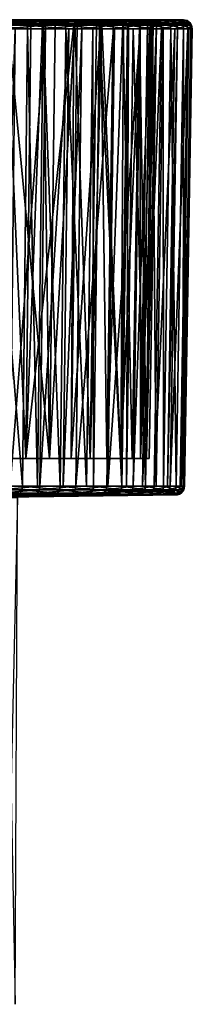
# Model space of a CAD drawing. Extents: x -0.15 to 0.15, y -0.114 to -0.001.
# Tile 256 of 256: x 0.095 to 0.105, y -0.056 to -0.001. Entities that reach past the tile are written whole.
import ezdxf

# ---------------------------------------------------------------- set-up
doc = ezdxf.new("R2010")
doc.units = 0
doc.layers.add('mesh', color=7, linetype='CONTINUOUS')

msp = doc.modelspace()

# ---------------------------------------------------------------- meshes
at = {"layer": 'mesh'}
mesh = msp.add_polyface(dxfattribs=at)
corners = [(0.089172, -0.027047, 0.059996), (0.089379, -0.001182, 0.060374), (0.091538, -0.001182, 0.05905), (0.081423, -0.027047, 0.005225), (0.078985, -0.001182, 0.004329), (0.078935, -0.027047, 0.004757), (0.081517, -0.001182, 0.004804), (0.081976, -0.027047, 0.005329), (0.08207, -0.001182, 0.004908), (0.08494, -0.027047, 0.006215), (0.085549, -0.027047, 0.00647), (0.085078, -0.001182, 0.005807), (0.087795, -0.027047, 0.007407), (0.085703, -0.001182, 0.006068), (0.089449, -0.027047, 0.00831), (0.087976, -0.001182, 0.007015), (0.090511, -0.027047, 0.00889), (0.089659, -0.001182, 0.007935), (0.093056, -0.027047, 0.01065), (0.090731, -0.001182, 0.00852), (0.095404, -0.027047, 0.012665), (0.093314, -0.001182, 0.010304), (0.096252, -0.027047, 0.013564), (0.095696, -0.001182, 0.012348), (0.094705, -0.027047, 0.056048), (0.096706, -0.001182, 0.05475), (0.096389, -0.027047, 0.054458), (0.094139, -0.027047, 0.056582), (0.094993, -0.001182, 0.056368), (0.091679, -0.027047, 0.058459), (0.094424, -0.001182, 0.056906), (0.0913, -0.027047, 0.058691), (0.091929, -0.001182, 0.058811), (0.089037, -0.027047, 0.060069), (0.08753, -0.027047, 0.060783), (0.089248, -0.001182, 0.060445), (0.086241, -0.027047, 0.061394), (0.087712, -0.001182, 0.061173), (0.083513, -0.027047, 0.062352), (0.086412, -0.001182, 0.061789), (0.083322, -0.027047, 0.062419), (0.083637, -0.001182, 0.062765), (0.080311, -0.027047, 0.063133), (0.08345, -0.001182, 0.06283), (0.079299, -0.027047, 0.063264), (0.080396, -0.001182, 0.063556), (0.077111, -0.025477, 0.006562), (0.07867, -0.000919, 0.006289), (0.081283, -0.025477, 0.007206), (0.081601, -0.000919, 0.006837), (0.085307, -0.025477, 0.00848), (0.081378, -0.000969, 0.0068), (0.087205, -0.000919, 0.008847), (0.089091, -0.025477, 0.010353), (0.089815, -0.000919, 0.010287), (0.092543, -0.025477, 0.012782), (0.094504, -0.000919, 0.013956), (0.095585, -0.025477, 0.015709), (0.092254, -0.000969, 0.012001), (0.092797, -0.000969, 0.012473), (0.094572, -0.000919, 0.054087), (0.09412, -0.025477, 0.053921), (0.096929, -0.025477, 0.05077), (0.092332, -0.000919, 0.056053), (0.090864, -0.025477, 0.056607), (0.089892, -0.000969, 0.057767), (0.087235, -0.025477, 0.058765), (0.087288, -0.000969, 0.059215), (0.083319, -0.025477, 0.060343), (0.081692, -0.000919, 0.061249), (0.079209, -0.025477, 0.061305), (0.084543, -0.000969, 0.060379), (0.083438, -0.000969, 0.060714), (0.07927, -0.000969, 0.061705)]
mesh.append_faces([[corners[k] for k in face] for face in [(0, 1, 2, 2), (3, 4, 5, 5), (3, 6, 4, 4), (7, 6, 3, 3), (7, 8, 6, 6), (9, 8, 7, 7), (10, 11, 9, 9), (12, 13, 10, 10), (14, 15, 12, 12), (16, 17, 14, 14), (18, 19, 16, 16), (20, 21, 18, 18), (22, 23, 20, 20), (24, 25, 26, 26), (27, 28, 24, 24), (29, 30, 27, 27), (31, 32, 29, 29), (33, 1, 0, 0), (34, 35, 33, 33), (36, 37, 34, 34), (38, 39, 36, 36), (40, 41, 38, 38), (42, 43, 40, 40), (44, 45, 42, 42), (46, 47, 48, 48), (48, 49, 50, 50), (47, 51, 48, 48), (52, 53, 50, 50), (54, 55, 53, 53), (55, 56, 57, 57), (58, 59, 55, 55), (60, 61, 62, 62), (63, 64, 61, 61), (65, 66, 64, 64), (67, 68, 66, 66), (68, 69, 70, 70), (71, 72, 68, 68), (69, 73, 70, 70)]])
mesh = msp.add_polyface(dxfattribs=at)
corners = [(0.095625, -0.00087, 0.012422), (0.095492, -0.000717, 0.012563), (0.093133, -0.000717, 0.010538), (0.097773, -0.00087, 0.014697), (0.097626, -0.000717, 0.014822), (0.094357, -0.00087, 0.056827), (0.094232, -0.000717, 0.05668), (0.096492, -0.000717, 0.054546), (0.091871, -0.00087, 0.058726), (0.091761, -0.000717, 0.058566), (0.093008, -0.000674, 0.0107), (0.095351, -0.000674, 0.01271), (0.097471, -0.000674, 0.014954), (0.096344, -0.000674, 0.054405), (0.0941, -0.000674, 0.056525), (0.091646, -0.000674, 0.058398), (0.094765, -0.000674, 0.054284), (0.094, -0.000674, 0.05503), (0.095467, -0.000674, 0.053601), (0.096816, -0.000674, 0.052079), (0.092512, -0.000674, 0.056283), (0.092437, -0.000674, 0.011767), (0.09405, -0.000674, 0.013124), (0.094697, -0.000674, 0.013757), (0.095495, -0.000674, 0.014537), (0.096753, -0.000674, 0.015958), (0.092327, -0.000736, 0.011908), (0.094583, -0.000736, 0.013875), (0.096616, -0.000736, 0.016071), (0.096677, -0.000736, 0.051964), (0.09465, -0.000736, 0.054167), (0.092401, -0.000736, 0.056142), (0.092271, -0.000849, 0.011979), (0.09659, -0.000919, 0.051893), (0.094572, -0.000919, 0.054087)]
mesh.append_faces([[corners[k] for k in face] for face in [(0, 1, 2, 2), (3, 4, 1, 1), (5, 6, 7, 7), (8, 9, 6, 6), (1, 10, 2, 2), (1, 11, 10, 10), (4, 11, 1, 1), (4, 12, 11, 11), (6, 13, 7, 7), (6, 14, 13, 13), (9, 14, 6, 6), (9, 15, 14, 14), (16, 14, 17, 17), (16, 13, 14, 14), (18, 13, 16, 16), (18, 19, 13, 13), (14, 20, 17, 17), (15, 20, 14, 14), (11, 21, 10, 10), (11, 22, 21, 21), (11, 23, 22, 22), (11, 24, 23, 23), (12, 24, 11, 11), (12, 25, 24, 24), (22, 23, 21, 21), (24, 25, 23, 23), (18, 16, 19, 19), (17, 20, 16, 16), (23, 26, 21, 21), (23, 27, 26, 26), (25, 27, 23, 23), (25, 28, 27, 27), (16, 29, 19, 19), (16, 30, 29, 29), (20, 30, 16, 16), (20, 31, 30, 30), (27, 32, 26, 26), (30, 33, 29, 29), (31, 34, 30, 30)]])
mesh = msp.add_polyface(dxfattribs=at)
corners = [(0.095404, -0.027047, 0.012665), (0.095696, -0.001182, 0.012348), (0.093314, -0.001182, 0.010304), (0.096252, -0.027047, 0.013564), (0.096562, -0.001182, 0.013265), (0.094705, -0.027047, 0.056048), (0.094993, -0.001182, 0.056368), (0.096706, -0.001182, 0.05475), (0.094139, -0.027047, 0.056582), (0.094424, -0.001182, 0.056906), (0.091679, -0.027047, 0.058459), (0.091929, -0.001182, 0.058811), (0.093289, -0.000978, 0.010335), (0.095668, -0.000978, 0.012377), (0.097851, -0.001182, 0.01463), (0.096677, -0.000978, 0.054723), (0.094398, -0.000978, 0.056875), (0.091906, -0.000978, 0.058778), (0.093251, -0.00087, 0.010385), (0.095625, -0.00087, 0.012422), (0.097821, -0.000978, 0.014656), (0.096632, -0.00087, 0.054679), (0.094357, -0.00087, 0.056827), (0.091871, -0.00087, 0.058726), (0.093133, -0.000717, 0.010538), (0.097773, -0.00087, 0.014697), (0.095492, -0.000717, 0.012563), (0.096492, -0.000717, 0.054546), (0.094232, -0.000717, 0.05668), (0.09441, -0.000969, 0.054222), (0.094572, -0.000919, 0.054087), (0.092332, -0.000919, 0.056053), (0.09653, -0.000919, 0.016143), (0.095879, -0.000969, 0.015448), (0.094504, -0.000919, 0.013956), (0.092797, -0.000969, 0.012473), (0.092254, -0.000969, 0.012001), (0.094583, -0.000736, 0.013875), (0.092271, -0.000849, 0.011979), (0.096616, -0.000736, 0.016071), (0.09465, -0.000736, 0.054167), (0.09659, -0.000919, 0.051893), (0.092401, -0.000736, 0.056142), (0.095585, -0.025477, 0.015709), (0.092543, -0.025477, 0.012782), (0.096929, -0.025477, 0.05077), (0.09412, -0.025477, 0.053921)]
mesh.append_faces([[corners[k] for k in face] for face in [(0, 1, 2, 2), (3, 4, 1, 1), (5, 6, 7, 7), (8, 9, 6, 6), (10, 11, 9, 9), (7, 6, 9, 9), (1, 12, 2, 2), (1, 13, 12, 12), (14, 13, 1, 1), (9, 15, 7, 7), (9, 16, 15, 15), (11, 16, 9, 9), (11, 17, 16, 16), (13, 18, 12, 12), (13, 19, 18, 18), (20, 19, 13, 13), (16, 21, 15, 15), (16, 22, 21, 21), (17, 22, 16, 16), (17, 23, 22, 22), (19, 24, 18, 18), (25, 26, 19, 19), (22, 27, 21, 21), (23, 28, 22, 22), (29, 30, 31, 31), (32, 33, 34, 34), (34, 35, 36, 36), (37, 34, 38, 38), (39, 34, 37, 37), (39, 32, 34, 34), (40, 30, 41, 41), (42, 31, 30, 30), (43, 33, 32, 32), (43, 34, 33, 33), (44, 35, 34, 34), (30, 45, 41, 41), (29, 46, 30, 30), (31, 46, 29, 29)]])
mesh = msp.add_polyface(dxfattribs=at)
corners = [(0.097528, -0.027047, 0.014915), (0.096562, -0.001182, 0.013265), (0.096252, -0.027047, 0.013564), (0.09902, -0.027047, 0.01687), (0.097851, -0.001182, 0.01463), (0.099405, -0.027047, 0.017375), (0.09937, -0.001182, 0.01662), (0.101015, -0.027047, 0.020017), (0.099757, -0.001182, 0.017126), (0.101266, -0.027047, 0.020549), (0.101391, -0.001182, 0.019806), (0.102339, -0.027047, 0.022813), (0.101649, -0.001182, 0.020352), (0.10294, -0.027047, 0.024523), (0.102735, -0.001182, 0.022643), (0.103365, -0.027047, 0.025733), (0.103347, -0.001182, 0.024384), (0.104065, -0.027047, 0.028686), (0.103776, -0.001182, 0.025604), (0.104475, -0.027047, 0.031812), (0.10449, -0.001182, 0.028607), (0.104502, -0.027047, 0.032975), (0.104904, -0.001182, 0.031772), (0.104548, -0.027047, 0.034905), (0.104933, -0.001182, 0.03296), (0.104354, -0.027047, 0.037285), (0.104979, -0.001182, 0.03491), (0.104297, -0.027047, 0.037989), (0.104783, -0.001182, 0.037332), (0.103725, -0.027047, 0.04103), (0.104725, -0.001182, 0.038039), (0.103577, -0.027047, 0.041524), (0.104146, -0.001182, 0.041124), (0.102839, -0.027047, 0.043994), (0.103994, -0.001182, 0.041633), (0.102169, -0.027047, 0.0456), (0.103247, -0.001182, 0.044132), (0.101647, -0.027047, 0.04685), (0.102565, -0.001182, 0.045768), (0.100227, -0.027047, 0.04945), (0.102039, -0.001182, 0.04703), (0.100164, -0.027047, 0.049565), (0.100595, -0.001182, 0.049675), (0.098405, -0.027047, 0.05211), (0.100535, -0.001182, 0.049785), (0.097693, -0.027047, 0.052939), (0.09875, -0.001182, 0.052368), (0.096389, -0.027047, 0.054458), (0.098024, -0.001182, 0.053214), (0.095404, -0.027047, 0.012665), (0.098308, -0.000969, 0.018536), (0.098144, -0.025477, 0.019066), (0.095585, -0.025477, 0.015709), (0.09983, -0.000919, 0.021099), (0.100161, -0.025477, 0.022775), (0.101066, -0.000919, 0.023812), (0.101588, -0.025477, 0.026748), (0.102007, -0.000919, 0.02664), (0.102392, -0.025477, 0.030892), (0.102964, -0.000919, 0.032517), (0.102553, -0.025477, 0.03511), (0.102642, -0.000919, 0.029553), (0.102778, -0.000969, 0.030847), (0.102969, -0.000919, 0.035498), (0.102069, -0.025477, 0.039304), (0.102963, -0.000969, 0.035127), (0.102032, -0.000919, 0.041377), (0.100951, -0.025477, 0.043374), (0.099873, -0.000919, 0.046926), (0.099224, -0.025477, 0.047227), (0.101325, -0.000969, 0.04351), (0.1011, -0.000919, 0.044209), (0.098364, -0.000919, 0.049497), (0.096929, -0.025477, 0.05077), (0.099578, -0.000969, 0.047418)]
mesh.append_faces([[corners[k] for k in face] for face in [(0, 1, 2, 2), (3, 4, 0, 0), (5, 6, 3, 3), (7, 8, 5, 5), (9, 10, 7, 7), (11, 12, 9, 9), (13, 14, 11, 11), (15, 16, 13, 13), (17, 18, 15, 15), (19, 20, 17, 17), (21, 22, 19, 19), (23, 24, 21, 21), (25, 26, 23, 23), (27, 28, 25, 25), (29, 30, 27, 27), (31, 32, 29, 29), (33, 34, 31, 31), (35, 36, 33, 33), (37, 38, 35, 35), (39, 40, 37, 37), (41, 42, 39, 39), (43, 44, 41, 41), (45, 46, 43, 43), (47, 48, 45, 45), (3, 0, 5, 5), (2, 49, 0, 0), (50, 51, 52, 52), (53, 54, 51, 51), (55, 56, 54, 54), (57, 58, 56, 56), (58, 59, 60, 60), (61, 62, 58, 58), (60, 63, 64, 64), (59, 65, 60, 60), (66, 67, 64, 64), (67, 68, 69, 69), (70, 71, 67, 67), (69, 72, 73, 73), (68, 74, 69, 69)]])
mesh = msp.add_polyface(dxfattribs=at)
corners = [(0.097528, -0.027047, 0.014915), (0.097851, -0.001182, 0.01463), (0.096562, -0.001182, 0.013265), (0.09902, -0.027047, 0.01687), (0.09937, -0.001182, 0.01662), (0.099405, -0.027047, 0.017375), (0.099757, -0.001182, 0.017126), (0.101015, -0.027047, 0.020017), (0.101391, -0.001182, 0.019806), (0.101266, -0.027047, 0.020549), (0.101649, -0.001182, 0.020352), (0.102339, -0.027047, 0.022813), (0.102735, -0.001182, 0.022643), (0.100227, -0.027047, 0.04945), (0.100595, -0.001182, 0.049675), (0.102039, -0.001182, 0.04703), (0.100164, -0.027047, 0.049565), (0.100535, -0.001182, 0.049785), (0.098405, -0.027047, 0.05211), (0.09875, -0.001182, 0.052368), (0.097693, -0.027047, 0.052939), (0.098024, -0.001182, 0.053214), (0.096389, -0.027047, 0.054458), (0.096706, -0.001182, 0.05475), (0.095696, -0.001182, 0.012348), (0.097821, -0.000978, 0.014656), (0.095668, -0.000978, 0.012377), (0.099724, -0.000978, 0.017148), (0.101355, -0.000978, 0.019825), (0.102698, -0.000978, 0.022658), (0.102003, -0.000978, 0.047012), (0.100501, -0.000978, 0.049764), (0.098719, -0.000978, 0.052343), (0.098308, -0.000969, 0.018536), (0.095585, -0.025477, 0.015709), (0.09653, -0.000919, 0.016143), (0.098489, -0.000969, 0.018842), (0.098144, -0.025477, 0.019066), (0.09983, -0.000919, 0.021099), (0.100516, -0.000969, 0.022616), (0.100161, -0.025477, 0.022775), (0.101066, -0.000919, 0.023812), (0.102007, -0.000919, 0.02664), (0.101588, -0.025477, 0.026748), (0.101325, -0.000969, 0.04351), (0.100951, -0.025477, 0.043374), (0.102032, -0.000919, 0.041377), (0.1011, -0.000919, 0.044209), (0.099873, -0.000919, 0.046926), (0.096929, -0.025477, 0.05077), (0.09724, -0.000969, 0.051007), (0.09659, -0.000919, 0.051893), (0.098364, -0.000919, 0.049497), (0.099224, -0.025477, 0.047227), (0.099578, -0.000969, 0.047418)]
mesh.append_faces([[corners[k] for k in face] for face in [(0, 1, 2, 2), (3, 4, 1, 1), (5, 6, 4, 4), (7, 8, 6, 6), (9, 10, 8, 8), (11, 12, 10, 10), (13, 14, 15, 15), (16, 17, 14, 14), (18, 19, 17, 17), (20, 21, 19, 19), (22, 23, 21, 21), (24, 2, 1, 1), (1, 4, 6, 6), (15, 14, 17, 17), (19, 21, 23, 23), (1, 25, 26, 26), (6, 25, 1, 1), (6, 27, 25, 25), (8, 27, 6, 6), (8, 28, 27, 27), (12, 28, 8, 8), (12, 29, 28, 28), (17, 30, 15, 15), (17, 31, 30, 30), (19, 31, 17, 17), (19, 32, 31, 31), (23, 32, 19, 19), (33, 34, 35, 35), (36, 37, 33, 33), (38, 37, 36, 36), (39, 40, 38, 38), (41, 40, 39, 39), (42, 43, 41, 41), (44, 45, 46, 46), (45, 47, 48, 48), (49, 50, 51, 51), (49, 52, 50, 50), (53, 54, 52, 52)]])
mesh = msp.add_polyface(dxfattribs=at)
corners = [(0.096706, -0.001182, 0.05475), (0.096677, -0.000978, 0.054723), (0.098719, -0.000978, 0.052343), (0.097821, -0.000978, 0.014656), (0.097773, -0.00087, 0.014697), (0.095625, -0.00087, 0.012422), (0.099724, -0.000978, 0.017148), (0.099672, -0.00087, 0.017183), (0.101355, -0.000978, 0.019825), (0.1013, -0.00087, 0.019855), (0.102698, -0.000978, 0.022658), (0.10264, -0.00087, 0.022682), (0.100501, -0.000978, 0.049764), (0.101946, -0.00087, 0.046985), (0.102003, -0.000978, 0.047012), (0.100447, -0.00087, 0.049731), (0.098669, -0.00087, 0.052305), (0.096632, -0.00087, 0.054679), (0.097626, -0.000717, 0.014822), (0.099512, -0.000717, 0.017293), (0.10113, -0.000717, 0.019947), (0.101772, -0.000717, 0.046902), (0.100282, -0.000717, 0.04963), (0.098516, -0.000717, 0.052187), (0.09724, -0.000969, 0.051007), (0.098364, -0.000919, 0.049497), (0.09659, -0.000919, 0.051893), (0.099578, -0.000969, 0.047418), (0.099873, -0.000919, 0.046926), (0.101325, -0.000969, 0.04351), (0.102032, -0.000919, 0.041377), (0.1011, -0.000919, 0.044209), (0.101066, -0.000919, 0.023812), (0.100516, -0.000969, 0.022616), (0.09983, -0.000919, 0.021099), (0.098489, -0.000969, 0.018842), (0.098308, -0.000969, 0.018536), (0.098405, -0.000736, 0.018471), (0.09833, -0.000849, 0.018521), (0.09653, -0.000919, 0.016143), (0.099883, -0.000787, 0.021071), (0.101171, -0.000736, 0.02377), (0.102065, -0.000787, 0.026624), (0.102007, -0.000919, 0.02664), (0.101205, -0.000736, 0.04425), (0.10209, -0.000787, 0.041393), (0.099927, -0.000787, 0.046954), (0.098458, -0.000736, 0.049559), (0.096677, -0.000736, 0.051964)]
mesh.append_faces([[corners[k] for k in face] for face in [(0, 1, 2, 2), (3, 4, 5, 5), (6, 4, 3, 3), (6, 7, 4, 4), (8, 7, 6, 6), (8, 9, 7, 7), (10, 9, 8, 8), (10, 11, 9, 9), (12, 13, 14, 14), (12, 15, 13, 13), (2, 15, 12, 12), (2, 16, 15, 15), (1, 16, 2, 2), (1, 17, 16, 16), (7, 18, 4, 4), (9, 19, 7, 7), (11, 20, 9, 9), (15, 21, 13, 13), (16, 22, 15, 15), (17, 23, 16, 16), (24, 25, 26, 26), (27, 28, 25, 25), (29, 30, 31, 31), (32, 33, 34, 34), (34, 35, 36, 36), (37, 38, 39, 39), (40, 34, 38, 38), (41, 34, 40, 40), (41, 32, 34, 34), (42, 43, 32, 32), (44, 30, 45, 45), (44, 31, 30, 30), (46, 28, 31, 31), (47, 28, 46, 46), (47, 25, 28, 28), (48, 26, 25, 25), (38, 36, 39, 39), (34, 36, 38, 38)]])
mesh = msp.add_polyface(dxfattribs=at)
corners = [(0.099672, -0.00087, 0.017183), (0.099512, -0.000717, 0.017293), (0.097626, -0.000717, 0.014822), (0.098669, -0.00087, 0.052305), (0.098516, -0.000717, 0.052187), (0.100282, -0.000717, 0.04963), (0.096632, -0.00087, 0.054679), (0.096492, -0.000717, 0.054546), (0.097471, -0.000674, 0.014954), (0.099344, -0.000674, 0.017408), (0.100109, -0.000674, 0.049523), (0.098354, -0.000674, 0.052063), (0.096344, -0.000674, 0.054405), (0.099164, -0.000674, 0.01932), (0.098542, -0.000674, 0.01838), (0.100951, -0.000674, 0.020044), (0.098595, -0.000674, 0.049649), (0.098031, -0.000674, 0.050502), (0.099157, -0.000674, 0.048799), (0.096816, -0.000674, 0.052079), (0.096855, -0.000674, 0.016073), (0.098039, -0.000674, 0.017617), (0.096753, -0.000674, 0.015958), (0.100086, -0.000674, 0.020965), (0.100147, -0.000674, 0.047037), (0.099985, -0.000699, 0.021018), (0.100029, -0.000699, 0.047006), (0.096616, -0.000736, 0.016071), (0.098405, -0.000736, 0.018471), (0.098458, -0.000736, 0.049559), (0.096677, -0.000736, 0.051964), (0.099883, -0.000787, 0.021071), (0.099927, -0.000787, 0.046954), (0.09653, -0.000919, 0.016143), (0.09833, -0.000849, 0.018521), (0.098364, -0.000919, 0.049497)]
mesh.append_faces([[corners[k] for k in face] for face in [(0, 1, 2, 2), (3, 4, 5, 5), (6, 7, 4, 4), (1, 8, 2, 2), (1, 9, 8, 8), (4, 10, 5, 5), (4, 11, 10, 10), (7, 11, 4, 4), (7, 12, 11, 11), (9, 13, 14, 14), (15, 13, 9, 9), (16, 11, 17, 17), (16, 10, 11, 11), (18, 10, 16, 16), (11, 19, 17, 17), (12, 19, 11, 11), (9, 20, 8, 8), (9, 21, 20, 20), (14, 21, 9, 9), (20, 22, 8, 8), (22, 21, 14, 14), (22, 20, 21, 21), (14, 13, 23, 23), (24, 18, 16, 16), (16, 17, 19, 19), (23, 25, 14, 14), (16, 26, 24, 24), (14, 27, 22, 22), (14, 28, 27, 27), (25, 28, 14, 14), (16, 29, 26, 26), (19, 29, 16, 16), (19, 30, 29, 29), (25, 31, 28, 28), (29, 32, 26, 26), (28, 33, 27, 27), (31, 34, 28, 28), (30, 35, 29, 29)]])
mesh = msp.add_polyface(dxfattribs=at)
corners = [(0.1013, -0.00087, 0.019855), (0.10113, -0.000717, 0.019947), (0.099512, -0.000717, 0.017293), (0.10264, -0.00087, 0.022682), (0.102461, -0.000717, 0.022755), (0.100447, -0.00087, 0.049731), (0.100282, -0.000717, 0.04963), (0.101772, -0.000717, 0.046902), (0.099344, -0.000674, 0.017408), (0.100951, -0.000674, 0.020044), (0.102273, -0.000674, 0.022833), (0.101588, -0.000674, 0.046813), (0.100109, -0.000674, 0.049523), (0.103297, -0.000674, 0.025745), (0.101774, -0.000674, 0.024883), (0.101324, -0.000674, 0.02371), (0.101358, -0.000674, 0.044309), (0.102776, -0.000674, 0.043964), (0.100086, -0.000674, 0.020965), (0.099164, -0.000674, 0.01932), (0.100168, -0.000674, 0.021111), (0.10104, -0.000674, 0.022969), (0.101022, -0.000674, 0.045183), (0.100147, -0.000674, 0.047037), (0.099157, -0.000674, 0.048799), (0.10228, -0.000674, 0.026566), (0.102312, -0.000674, 0.041453), (0.101759, -0.000674, 0.043269), (0.099985, -0.000699, 0.021018), (0.102176, -0.000699, 0.026594), (0.102201, -0.000699, 0.041423), (0.100029, -0.000699, 0.047006), (0.101171, -0.000736, 0.02377), (0.101205, -0.000736, 0.04425), (0.099883, -0.000787, 0.021071), (0.102065, -0.000787, 0.026624), (0.10209, -0.000787, 0.041393), (0.099927, -0.000787, 0.046954), (0.101066, -0.000919, 0.023812), (0.1011, -0.000919, 0.044209)]
mesh.append_faces([[corners[k] for k in face] for face in [(0, 1, 2, 2), (3, 4, 1, 1), (5, 6, 7, 7), (1, 8, 2, 2), (1, 9, 8, 8), (4, 9, 1, 1), (4, 10, 9, 9), (6, 11, 7, 7), (6, 12, 11, 11), (13, 14, 15, 15), (16, 17, 11, 11), (9, 18, 19, 19), (9, 20, 18, 18), (10, 20, 9, 9), (10, 21, 20, 20), (15, 21, 10, 10), (11, 22, 16, 16), (11, 23, 22, 22), (12, 23, 11, 11), (24, 23, 12, 12), (21, 18, 20, 20), (21, 15, 18, 18), (14, 25, 15, 15), (26, 27, 16, 16), (16, 22, 23, 23), (15, 28, 18, 18), (25, 29, 15, 15), (16, 30, 26, 26), (23, 31, 16, 16), (15, 32, 28, 28), (29, 32, 15, 15), (16, 33, 30, 30), (31, 33, 16, 16), (32, 34, 28, 28), (29, 35, 32, 32), (33, 36, 30, 30), (31, 37, 33, 33), (35, 38, 32, 32), (37, 39, 33, 33)]])
mesh = msp.add_polyface(dxfattribs=at)
corners = [(0.103678, -0.00087, 0.025633), (0.103492, -0.000717, 0.025688), (0.102461, -0.000717, 0.022755), (0.101946, -0.00087, 0.046985), (0.101772, -0.000717, 0.046902), (0.102968, -0.000717, 0.044033), (0.102273, -0.000674, 0.022833), (0.103297, -0.000674, 0.025745), (0.102776, -0.000674, 0.043964), (0.101588, -0.000674, 0.046813), (0.102395, -0.000674, 0.026947), (0.10228, -0.000674, 0.026566), (0.10401, -0.000674, 0.028748), (0.102841, -0.000674, 0.02897), (0.102931, -0.000674, 0.038506), (0.10366, -0.000674, 0.041007), (0.10281, -0.000674, 0.039304), (0.101324, -0.000674, 0.02371), (0.101774, -0.000674, 0.024883), (0.102357, -0.000674, 0.041303), (0.102312, -0.000674, 0.041453), (0.101759, -0.000674, 0.043269), (0.101358, -0.000674, 0.044309), (0.102919, -0.000674, 0.029508), (0.103138, -0.000674, 0.031019), (0.103209, -0.000678, 0.032503), (0.102176, -0.000699, 0.026594), (0.102815, -0.000699, 0.029525), (0.10283, -0.000699, 0.03849), (0.103214, -0.000678, 0.03551), (0.102201, -0.000699, 0.041423), (0.103076, -0.000736, 0.03251), (0.103081, -0.000736, 0.035503), (0.102065, -0.000787, 0.026624), (0.102702, -0.000787, 0.029543), (0.102717, -0.000787, 0.038472), (0.10209, -0.000787, 0.041393), (0.102964, -0.000919, 0.032517), (0.102969, -0.000919, 0.035498)]
mesh.append_faces([[corners[k] for k in face] for face in [(0, 1, 2, 2), (3, 4, 5, 5), (1, 6, 2, 2), (1, 7, 6, 6), (4, 8, 5, 5), (4, 9, 8, 8), (7, 10, 11, 11), (12, 13, 10, 10), (14, 15, 16, 16), (7, 17, 6, 6), (11, 18, 7, 7), (15, 19, 16, 16), (15, 20, 19, 19), (8, 20, 15, 15), (8, 21, 20, 20), (22, 21, 8, 8), (11, 13, 23, 23), (11, 10, 13, 13), (23, 24, 25, 25), (16, 20, 14, 14), (19, 20, 16, 16), (23, 26, 11, 11), (23, 27, 26, 26), (25, 27, 23, 23), (14, 28, 29, 29), (20, 28, 14, 14), (20, 30, 28, 28), (25, 31, 27, 27), (29, 32, 31, 31), (28, 32, 29, 29), (27, 33, 26, 26), (27, 34, 33, 33), (31, 34, 27, 27), (28, 35, 32, 32), (30, 35, 28, 28), (30, 36, 35, 35), (32, 37, 31, 31), (35, 38, 32, 32)]])
mesh = msp.add_polyface(dxfattribs=at)
corners = [(0.10294, -0.027047, 0.024523), (0.103347, -0.001182, 0.024384), (0.102735, -0.001182, 0.022643), (0.103365, -0.027047, 0.025733), (0.103776, -0.001182, 0.025604), (0.104065, -0.027047, 0.028686), (0.10449, -0.001182, 0.028607), (0.104475, -0.027047, 0.031812), (0.104904, -0.001182, 0.031772), (0.104502, -0.027047, 0.032975), (0.104933, -0.001182, 0.03296), (0.104548, -0.027047, 0.034905), (0.104979, -0.001182, 0.03491), (0.104354, -0.027047, 0.037285), (0.104783, -0.001182, 0.037332), (0.104297, -0.027047, 0.037989), (0.104725, -0.001182, 0.038039), (0.103725, -0.027047, 0.04103), (0.104146, -0.001182, 0.041124), (0.103577, -0.027047, 0.041524), (0.103994, -0.001182, 0.041633), (0.102839, -0.027047, 0.043994), (0.103247, -0.001182, 0.044132), (0.102169, -0.027047, 0.0456), (0.102565, -0.001182, 0.045768), (0.101647, -0.027047, 0.04685), (0.102039, -0.001182, 0.04703), (0.101391, -0.001182, 0.019806), (0.101649, -0.001182, 0.020352), (0.102698, -0.000978, 0.022658), (0.103738, -0.000978, 0.025616), (0.104463, -0.000978, 0.028666), (0.104864, -0.000978, 0.031775), (0.104939, -0.000978, 0.034909), (0.104686, -0.000978, 0.038034), (0.104107, -0.000978, 0.041115), (0.10321, -0.000978, 0.044119), (0.102642, -0.000919, 0.029553), (0.102392, -0.025477, 0.030892), (0.102007, -0.000919, 0.02664), (0.102778, -0.000969, 0.030847), (0.102964, -0.000919, 0.032517), (0.102069, -0.025477, 0.039304), (0.102657, -0.000919, 0.038462), (0.102456, -0.000969, 0.039378), (0.102969, -0.000919, 0.035498), (0.102553, -0.025477, 0.03511), (0.102963, -0.000969, 0.035127), (0.102032, -0.000919, 0.041377)]
mesh.append_faces([[corners[k] for k in face] for face in [(0, 1, 2, 2), (3, 4, 1, 1), (5, 6, 4, 4), (7, 8, 6, 6), (9, 10, 8, 8), (11, 12, 10, 10), (13, 14, 12, 12), (15, 16, 14, 14), (17, 18, 16, 16), (19, 20, 18, 18), (21, 22, 20, 20), (23, 24, 22, 22), (25, 26, 24, 24), (27, 28, 2, 2), (2, 1, 4, 4), (8, 10, 12, 12), (12, 14, 16, 16), (18, 20, 22, 22), (22, 24, 26, 26), (4, 29, 2, 2), (4, 30, 29, 29), (6, 30, 4, 4), (6, 31, 30, 30), (8, 31, 6, 6), (8, 32, 31, 31), (12, 32, 8, 8), (12, 33, 32, 32), (16, 33, 12, 12), (16, 34, 33, 33), (18, 34, 16, 16), (22, 35, 18, 18), (26, 36, 22, 22), (37, 38, 39, 39), (38, 40, 41, 41), (42, 43, 44, 44), (42, 45, 43, 43), (46, 47, 45, 45), (48, 42, 44, 44)]])
mesh = msp.add_polyface(dxfattribs=at)
corners = [(0.104146, -0.001182, 0.041124), (0.104107, -0.000978, 0.041115), (0.104686, -0.000978, 0.038034), (0.103247, -0.001182, 0.044132), (0.10321, -0.000978, 0.044119), (0.102039, -0.001182, 0.04703), (0.102003, -0.000978, 0.047012), (0.103738, -0.000978, 0.025616), (0.10264, -0.00087, 0.022682), (0.102698, -0.000978, 0.022658), (0.103678, -0.00087, 0.025633), (0.104463, -0.000978, 0.028666), (0.104401, -0.00087, 0.028677), (0.104864, -0.000978, 0.031775), (0.104802, -0.00087, 0.03178), (0.104939, -0.000978, 0.034909), (0.104876, -0.00087, 0.034907), (0.104624, -0.00087, 0.038026), (0.104046, -0.00087, 0.0411), (0.103151, -0.00087, 0.044098), (0.101946, -0.00087, 0.046985), (0.102461, -0.000717, 0.022755), (0.103492, -0.000717, 0.025688), (0.10421, -0.000717, 0.028712), (0.104609, -0.000717, 0.031794), (0.104683, -0.000717, 0.034902), (0.104432, -0.000717, 0.038), (0.103858, -0.000717, 0.041055), (0.102968, -0.000717, 0.044033), (0.102456, -0.000969, 0.039378), (0.102657, -0.000919, 0.038462), (0.102032, -0.000919, 0.041377), (0.102963, -0.000969, 0.035127), (0.102964, -0.000919, 0.032517), (0.102969, -0.000919, 0.035498), (0.102778, -0.000969, 0.030847), (0.102642, -0.000919, 0.029553), (0.102702, -0.000787, 0.029543), (0.102007, -0.000919, 0.02664), (0.102065, -0.000787, 0.026624), (0.103076, -0.000736, 0.03251), (0.103081, -0.000736, 0.035503), (0.102717, -0.000787, 0.038472), (0.10209, -0.000787, 0.041393)]
mesh.append_faces([[corners[k] for k in face] for face in [(0, 1, 2, 2), (3, 4, 1, 1), (5, 6, 4, 4), (7, 8, 9, 9), (7, 10, 8, 8), (11, 10, 7, 7), (11, 12, 10, 10), (13, 12, 11, 11), (13, 14, 12, 12), (15, 14, 13, 13), (15, 16, 14, 14), (2, 16, 15, 15), (2, 17, 16, 16), (1, 17, 2, 2), (1, 18, 17, 17), (4, 18, 1, 1), (4, 19, 18, 18), (6, 19, 4, 4), (6, 20, 19, 19), (10, 21, 8, 8), (12, 22, 10, 10), (14, 23, 12, 12), (16, 24, 14, 14), (17, 25, 16, 16), (18, 26, 17, 17), (19, 27, 18, 18), (20, 28, 19, 19), (29, 30, 31, 31), (32, 33, 34, 34), (35, 36, 33, 33), (37, 38, 39, 39), (37, 36, 38, 38), (40, 36, 37, 37), (40, 33, 36, 36), (41, 34, 33, 33), (42, 30, 34, 34), (43, 30, 42, 42), (43, 31, 30, 30)]])
mesh = msp.add_polyface(dxfattribs=at)
corners = [(0.104401, -0.00087, 0.028677), (0.10421, -0.000717, 0.028712), (0.103492, -0.000717, 0.025688), (0.104802, -0.00087, 0.03178), (0.104609, -0.000717, 0.031794), (0.104876, -0.00087, 0.034907), (0.104683, -0.000717, 0.034902), (0.104624, -0.00087, 0.038026), (0.104432, -0.000717, 0.038), (0.104046, -0.00087, 0.0411), (0.103858, -0.000717, 0.041055), (0.103151, -0.00087, 0.044098), (0.102968, -0.000717, 0.044033), (0.103297, -0.000674, 0.025745), (0.10401, -0.000674, 0.028748), (0.104406, -0.000674, 0.03181), (0.104479, -0.000674, 0.034896), (0.10423, -0.000674, 0.037973), (0.10366, -0.000674, 0.041007), (0.102776, -0.000674, 0.043964), (0.103287, -0.000674, 0.033134), (0.103242, -0.000674, 0.032502), (0.102395, -0.000674, 0.026947), (0.102919, -0.000674, 0.029508), (0.102841, -0.000674, 0.02897), (0.103138, -0.000674, 0.031019), (0.103279, -0.000674, 0.035184), (0.103254, -0.000674, 0.035512), (0.102931, -0.000674, 0.038506), (0.10312, -0.000674, 0.037252), (0.103214, -0.000678, 0.03551), (0.103209, -0.000678, 0.032503), (0.103076, -0.000736, 0.03251)]
mesh.append_faces([[corners[k] for k in face] for face in [(0, 1, 2, 2), (3, 4, 1, 1), (5, 6, 4, 4), (7, 8, 6, 6), (9, 10, 8, 8), (11, 12, 10, 10), (1, 13, 2, 2), (1, 14, 13, 13), (4, 14, 1, 1), (4, 15, 14, 14), (6, 15, 4, 4), (6, 16, 15, 15), (8, 16, 6, 6), (8, 17, 16, 16), (10, 17, 8, 8), (10, 18, 17, 17), (12, 18, 10, 10), (12, 19, 18, 18), (15, 20, 21, 21), (14, 22, 13, 13), (16, 20, 15, 15), (14, 23, 24, 24), (15, 23, 14, 14), (15, 25, 23, 23), (21, 25, 15, 15), (16, 26, 20, 20), (16, 27, 26, 26), (17, 27, 16, 16), (28, 17, 18, 18), (29, 17, 28, 28), (29, 27, 17, 17), (30, 26, 27, 27), (30, 20, 26, 26), (31, 20, 30, 30), (31, 21, 20, 20), (25, 21, 31, 31), (29, 30, 27, 27), (29, 28, 30, 30), (30, 32, 31, 31)]])
mesh = msp.add_polyface(dxfattribs=at)
corners = [(0.089172, -0.027047, 0.059996), (0.091538, -0.001182, 0.05905), (0.0913, -0.027047, 0.058691), (0.075, -0.025477, 0.034054), (0.089091, -0.025477, 0.010353), (0.092543, -0.025477, 0.012782), (0.085307, -0.025477, 0.00848), (0.098144, -0.025477, 0.019066), (0.100161, -0.025477, 0.022775), (0.095585, -0.025477, 0.015709), (0.102392, -0.025477, 0.030892), (0.102553, -0.025477, 0.03511), (0.101588, -0.025477, 0.026748), (0.100951, -0.025477, 0.043374), (0.099224, -0.025477, 0.047227), (0.102069, -0.025477, 0.039304), (0.09412, -0.025477, 0.053921), (0.090864, -0.025477, 0.056607), (0.096929, -0.025477, 0.05077), (0.087235, -0.025477, 0.058765), (0.083319, -0.025477, 0.060343), (0.089037, -0.027047, 0.060069), (0.091679, -0.027047, 0.058459), (0.094705, -0.027047, 0.056048), (0.096389, -0.027047, 0.054458), (0.094139, -0.027047, 0.056582), (0.089449, -0.027047, 0.00831), (0.087795, -0.027047, 0.007407), (0.090511, -0.027047, 0.00889), (0.085549, -0.027047, 0.00647), (0.08494, -0.027047, 0.006215), (0.081423, -0.027047, 0.005225), (0.078935, -0.027047, 0.004757), (0.081976, -0.027047, 0.005329), (0.086241, -0.027047, 0.061394), (0.08753, -0.027047, 0.060783), (0.083322, -0.027047, 0.062419), (0.083513, -0.027047, 0.062352), (0.081965, -0.027243, 0.005371), (0.084925, -0.027243, 0.006256), (0.087777, -0.027243, 0.007446), (0.090488, -0.027243, 0.008928), (0.093029, -0.027243, 0.010684), (0.093056, -0.027047, 0.01065), (0.095373, -0.027243, 0.012697), (0.095404, -0.027047, 0.012665), (0.094111, -0.027243, 0.056549), (0.091655, -0.027243, 0.058423), (0.089016, -0.027243, 0.06003), (0.086224, -0.027243, 0.061353), (0.083309, -0.027243, 0.062377), (0.080303, -0.027243, 0.06309), (0.080311, -0.027047, 0.063133), (0.077239, -0.027243, 0.063486)]
mesh.append_faces([[corners[k] for k in face] for face in [(0, 1, 2, 2), (3, 4, 5, 5), (3, 6, 4, 4), (3, 7, 8, 8), (3, 9, 7, 7), (5, 9, 3, 3), (3, 10, 11, 11), (3, 12, 10, 10), (8, 12, 3, 3), (3, 13, 14, 14), (3, 15, 13, 13), (11, 15, 3, 3), (3, 16, 17, 17), (3, 18, 16, 16), (14, 18, 3, 3), (3, 19, 20, 20), (17, 19, 3, 3), (2, 21, 0, 0), (2, 22, 21, 21), (23, 24, 25, 25), (26, 27, 28, 28), (29, 30, 27, 27), (31, 32, 33, 33), (34, 35, 21, 21), (36, 37, 34, 34), (38, 33, 32, 32), (39, 30, 33, 33), (40, 27, 30, 30), (41, 28, 27, 27), (42, 43, 28, 28), (44, 45, 43, 43), (46, 25, 24, 24), (47, 22, 25, 25), (48, 21, 22, 22), (49, 34, 21, 21), (50, 36, 34, 34), (51, 52, 36, 36), (53, 52, 51, 51)]])
mesh = msp.add_polyface(dxfattribs=at)
corners = [(0.088987, -0.027346, 0.059976), (0.089016, -0.027243, 0.06003), (0.091655, -0.027243, 0.058423), (0.086201, -0.027346, 0.061296), (0.090297, -0.02753, 0.009237), (0.087669, -0.027494, 0.007671), (0.087619, -0.02753, 0.007774), (0.090411, -0.027431, 0.009052), (0.092808, -0.02753, 0.010972), (0.09294, -0.027431, 0.0108), (0.095123, -0.02753, 0.012959), (0.095272, -0.027431, 0.012803), (0.097218, -0.02753, 0.015178), (0.097383, -0.027431, 0.015038), (0.093876, -0.02753, 0.056272), (0.096252, -0.027431, 0.054327), (0.096095, -0.02753, 0.054177), (0.094016, -0.027431, 0.056437), (0.09145, -0.02753, 0.058123), (0.091572, -0.027431, 0.058302), (0.088898, -0.027494, 0.059811), (0.08775, -0.027346, 0.007502), (0.08613, -0.027494, 0.061123), (0.087777, -0.027243, 0.007446), (0.090488, -0.027243, 0.008928), (0.093029, -0.027243, 0.010684), (0.095373, -0.027243, 0.012697), (0.096357, -0.027243, 0.054428), (0.094111, -0.027243, 0.056549), (0.087795, -0.027047, 0.007407), (0.090511, -0.027047, 0.00889), (0.093056, -0.027047, 0.01065), (0.097494, -0.027243, 0.014943), (0.095404, -0.027047, 0.012665), (0.096389, -0.027047, 0.054458), (0.094139, -0.027047, 0.056582), (0.091679, -0.027047, 0.058459), (0.086224, -0.027243, 0.061353), (0.089037, -0.027047, 0.060069)]
mesh.append_faces([[corners[k] for k in face] for face in [(0, 1, 2, 2), (3, 1, 0, 0), (4, 5, 6, 6), (4, 7, 5, 5), (8, 7, 4, 4), (8, 9, 7, 7), (10, 9, 8, 8), (10, 11, 9, 9), (12, 11, 10, 10), (12, 13, 11, 11), (14, 15, 16, 16), (14, 17, 15, 15), (18, 17, 14, 14), (18, 19, 17, 17), (20, 19, 18, 18), (7, 21, 5, 5), (20, 0, 19, 19), (22, 0, 20, 20), (7, 23, 21, 21), (7, 24, 23, 23), (9, 24, 7, 7), (9, 25, 24, 24), (11, 25, 9, 9), (11, 26, 25, 25), (13, 26, 11, 11), (17, 27, 15, 15), (17, 28, 27, 27), (19, 28, 17, 17), (19, 2, 28, 28), (0, 2, 19, 19), (24, 29, 23, 23), (25, 30, 24, 24), (26, 31, 25, 25), (32, 33, 26, 26), (28, 34, 27, 27), (2, 35, 28, 28), (1, 36, 2, 2), (37, 38, 1, 1)]])
mesh = msp.add_polyface(dxfattribs=at)
corners = [(0.100922, -0.027346, 0.020067), (0.100976, -0.027243, 0.020038), (0.099369, -0.027243, 0.017399), (0.102242, -0.027346, 0.022853), (0.102299, -0.027243, 0.02283), (0.103263, -0.027346, 0.025762), (0.101552, -0.027346, 0.046804), (0.102798, -0.027243, 0.043979), (0.102739, -0.027346, 0.043959), (0.100657, -0.02753, 0.02021), (0.100757, -0.027494, 0.020156), (0.099069, -0.02753, 0.017604), (0.101963, -0.02753, 0.022968), (0.102069, -0.027494, 0.022924), (0.102974, -0.02753, 0.025847), (0.103084, -0.027494, 0.025815), (0.101281, -0.02753, 0.046673), (0.102563, -0.027494, 0.043896), (0.102456, -0.02753, 0.043857), (0.101384, -0.027494, 0.046723), (0.099817, -0.02753, 0.049351), (0.097383, -0.027431, 0.015038), (0.097218, -0.02753, 0.015178), (0.099248, -0.027431, 0.017482), (0.100002, -0.027431, 0.049465), (0.098083, -0.02753, 0.051862), (0.098254, -0.027431, 0.051994), (0.096095, -0.02753, 0.054177), (0.096252, -0.027431, 0.054327), (0.097494, -0.027243, 0.014943), (0.095373, -0.027243, 0.012697), (0.101608, -0.027243, 0.046831), (0.100127, -0.027243, 0.049542), (0.09837, -0.027243, 0.052084), (0.096357, -0.027243, 0.054428)]
mesh.append_faces([[corners[k] for k in face] for face in [(0, 1, 2, 2), (3, 1, 0, 0), (3, 4, 1, 1), (5, 4, 3, 3), (6, 7, 8, 8), (9, 10, 11, 11), (12, 10, 9, 9), (12, 13, 10, 10), (14, 13, 12, 12), (14, 15, 13, 13), (16, 17, 18, 18), (16, 19, 17, 17), (20, 19, 16, 16), (11, 21, 22, 22), (11, 23, 21, 21), (10, 23, 11, 11), (20, 24, 19, 19), (25, 24, 20, 20), (25, 26, 24, 24), (27, 26, 25, 25), (27, 28, 26, 26), (10, 0, 23, 23), (13, 0, 10, 10), (13, 3, 0, 0), (15, 3, 13, 13), (19, 8, 17, 17), (19, 6, 8, 8), (24, 6, 19, 19), (21, 29, 30, 30), (23, 29, 21, 21), (23, 2, 29, 29), (0, 2, 23, 23), (24, 31, 6, 6), (24, 32, 31, 31), (26, 32, 24, 24), (26, 33, 32, 32), (28, 33, 26, 26), (28, 34, 33, 33)]])
mesh = msp.add_polyface(dxfattribs=at)
corners = [(0.101552, -0.027346, 0.046804), (0.101608, -0.027243, 0.046831), (0.102798, -0.027243, 0.043979), (0.097693, -0.027047, 0.052939), (0.098405, -0.027047, 0.05211), (0.096389, -0.027047, 0.054458), (0.101647, -0.027047, 0.04685), (0.102169, -0.027047, 0.0456), (0.102839, -0.027047, 0.043994), (0.100164, -0.027047, 0.049565), (0.100227, -0.027047, 0.04945), (0.103577, -0.027047, 0.041524), (0.103725, -0.027047, 0.04103), (0.104297, -0.027047, 0.037989), (0.104354, -0.027047, 0.037285), (0.104548, -0.027047, 0.034905), (0.104502, -0.027047, 0.032975), (0.104475, -0.027047, 0.031812), (0.10294, -0.027047, 0.024523), (0.102339, -0.027047, 0.022813), (0.103365, -0.027047, 0.025733), (0.101266, -0.027047, 0.020549), (0.101015, -0.027047, 0.020017), (0.097494, -0.027243, 0.014943), (0.097528, -0.027047, 0.014915), (0.095404, -0.027047, 0.012665), (0.099369, -0.027243, 0.017399), (0.099405, -0.027047, 0.017375), (0.100976, -0.027243, 0.020038), (0.102299, -0.027243, 0.02283), (0.103323, -0.027243, 0.025745), (0.104036, -0.027243, 0.028751), (0.104065, -0.027047, 0.028686), (0.104431, -0.027243, 0.031815), (0.104504, -0.027243, 0.034904), (0.104254, -0.027243, 0.037983), (0.103683, -0.027243, 0.041019), (0.100127, -0.027243, 0.049542), (0.09837, -0.027243, 0.052084), (0.096357, -0.027243, 0.054428)]
mesh.append_faces([[corners[k] for k in face] for face in [(0, 1, 2, 2), (3, 4, 5, 5), (6, 7, 8, 8), (9, 10, 6, 6), (8, 11, 12, 12), (13, 14, 15, 15), (15, 16, 17, 17), (18, 19, 20, 20), (21, 22, 19, 19), (23, 24, 25, 25), (26, 24, 23, 23), (26, 27, 24, 24), (28, 27, 26, 26), (28, 22, 27, 27), (29, 22, 28, 28), (29, 19, 22, 22), (30, 19, 29, 29), (30, 20, 19, 19), (31, 20, 30, 30), (31, 32, 20, 20), (33, 32, 31, 31), (33, 17, 32, 32), (34, 17, 33, 33), (34, 15, 17, 17), (35, 15, 34, 34), (35, 13, 15, 15), (36, 13, 35, 35), (36, 12, 13, 13), (2, 12, 36, 36), (2, 8, 12, 12), (1, 8, 2, 2), (1, 6, 8, 8), (37, 6, 1, 1), (37, 9, 6, 6), (38, 9, 37, 37), (38, 4, 9, 9), (39, 4, 38, 38), (39, 5, 4, 4)]])
mesh = msp.add_polyface(dxfattribs=at)
corners = [(0.103263, -0.027346, 0.025762), (0.103323, -0.027243, 0.025745), (0.102299, -0.027243, 0.02283), (0.103623, -0.027346, 0.041005), (0.103683, -0.027243, 0.041019), (0.104254, -0.027243, 0.037983), (0.102739, -0.027346, 0.043959), (0.102798, -0.027243, 0.043979), (0.103679, -0.02753, 0.028816), (0.103084, -0.027494, 0.025815), (0.102974, -0.02753, 0.025847), (0.103791, -0.027494, 0.028796), (0.104069, -0.02753, 0.031843), (0.104183, -0.027494, 0.031834), (0.104141, -0.02753, 0.034893), (0.104255, -0.027494, 0.034897), (0.103894, -0.02753, 0.037935), (0.104007, -0.027494, 0.03795), (0.10333, -0.02753, 0.040934), (0.103441, -0.027494, 0.040961), (0.102456, -0.02753, 0.043857), (0.102563, -0.027494, 0.043896), (0.103892, -0.027431, 0.028777), (0.104285, -0.027431, 0.031826), (0.104358, -0.027431, 0.034899), (0.104109, -0.027431, 0.037964), (0.102242, -0.027346, 0.022853), (0.104036, -0.027243, 0.028751), (0.104431, -0.027243, 0.031815), (0.104504, -0.027243, 0.034904)]
mesh.append_faces([[corners[k] for k in face] for face in [(0, 1, 2, 2), (3, 4, 5, 5), (6, 4, 3, 3), (6, 7, 4, 4), (8, 9, 10, 10), (8, 11, 9, 9), (12, 11, 8, 8), (12, 13, 11, 11), (14, 13, 12, 12), (14, 15, 13, 13), (16, 15, 14, 14), (16, 17, 15, 15), (18, 17, 16, 16), (18, 19, 17, 17), (20, 19, 18, 18), (20, 21, 19, 19), (11, 22, 9, 9), (13, 22, 11, 11), (13, 23, 22, 22), (15, 23, 13, 13), (15, 24, 23, 23), (17, 24, 15, 15), (17, 25, 24, 24), (19, 25, 17, 17), (9, 0, 26, 26), (22, 0, 9, 9), (19, 3, 25, 25), (21, 3, 19, 19), (21, 6, 3, 3), (22, 1, 0, 0), (22, 27, 1, 1), (23, 27, 22, 22), (23, 28, 27, 27), (24, 28, 23, 23), (24, 29, 28, 28), (25, 29, 24, 24), (25, 5, 29, 29), (3, 5, 25, 25)]])
mesh = msp.add_polyface(dxfattribs=at)
corners = [(0.084391, -0.02767, 0.051008), (0.088938, -0.027539, 0.059567), (0.089083, -0.027539, 0.059478), (0.094271, -0.02767, 0.031994), (0.08447, -0.027614, 0.032006), (0.084634, -0.027614, 0.033024), (0.092649, -0.02767, 0.026046), (0.083823, -0.027614, 0.030051), (0.0934, -0.02767, 0.027967), (0.091698, -0.02767, 0.024215), (0.083348, -0.027614, 0.029135), (0.090557, -0.02767, 0.022496), (0.082777, -0.027614, 0.028276), (0.08924, -0.02767, 0.020908), (0.082119, -0.027614, 0.027482), (0.090557, -0.02767, 0.045612), (0.082777, -0.027614, 0.039832), (0.08924, -0.02767, 0.0472), (0.091698, -0.02767, 0.043893), (0.083348, -0.027614, 0.038973), (0.092649, -0.02767, 0.042063), (0.083823, -0.027614, 0.038058), (0.0934, -0.02767, 0.040141), (0.084199, -0.027614, 0.037097), (0.093943, -0.02767, 0.038151), (0.08447, -0.027614, 0.036102), (0.094271, -0.02767, 0.036114), (0.084689, -0.027614, 0.034054), (0.084634, -0.027614, 0.035084), (0.094381, -0.02767, 0.034054), (0.089086, -0.056327, 0.019978), (0.089231, -0.027674, 0.019823), (0.085063, -0.027674, 0.016624), (0.075, -0.027674, 0.034054), (0.09243, -0.027674, 0.023991), (0.094441, -0.027674, 0.028845), (0.094441, -0.027674, 0.039263), (0.09243, -0.027674, 0.044117), (0.095126, -0.027674, 0.034054), (0.088805, -0.027539, 0.059639), (0.09145, -0.02753, 0.058123), (0.086298, -0.027539, 0.060827), (0.086086, -0.02753, 0.061017), (0.087619, -0.02753, 0.007774), (0.089068, -0.027539, 0.008658), (0.090297, -0.02753, 0.009237), (0.088898, -0.027494, 0.059811), (0.087762, -0.02767, 0.04864), (0.096095, -0.02753, 0.054177), (0.08614, -0.02767, 0.049913), (0.093876, -0.02753, 0.056272), (0.0917, -0.027539, 0.05783), (0.084391, -0.02767, 0.017101), (0.08614, -0.02767, 0.018195), (0.091688, -0.027539, 0.010297), (0.092808, -0.02753, 0.010972), (0.087762, -0.02767, 0.019469), (0.095123, -0.02753, 0.012959), (0.09018, -0.056327, 0.047078), (0.089231, -0.027674, 0.048286), (0.086622, -0.056327, 0.050332), (0.085063, -0.027674, 0.051484)]
mesh.append_faces([[corners[k] for k in face] for face in [(0, 1, 2, 2), (3, 4, 5, 5), (6, 7, 8, 8), (9, 10, 6, 6), (11, 12, 9, 9), (13, 14, 11, 11), (15, 16, 17, 17), (18, 19, 15, 15), (20, 21, 18, 18), (22, 23, 20, 20), (24, 25, 22, 22), (26, 27, 28, 28), (29, 5, 27, 27), (30, 31, 32, 32), (33, 34, 35, 35), (33, 31, 34, 34), (33, 36, 37, 37), (33, 38, 36, 36), (39, 2, 1, 1), (40, 2, 39, 39), (41, 42, 39, 39), (43, 44, 45, 45), (39, 46, 40, 40), (42, 46, 39, 39), (47, 48, 17, 17), (49, 50, 47, 47), (40, 0, 2, 2), (51, 49, 40, 40), (51, 50, 49, 49), (0, 39, 1, 1), (52, 44, 43, 43), (52, 45, 44, 44), (53, 54, 45, 45), (53, 55, 54, 54), (56, 55, 53, 53), (13, 57, 56, 56), (58, 59, 37, 37), (60, 61, 59, 59)]])
mesh = msp.add_polyface(dxfattribs=at)
corners = [(0.094271, -0.02767, 0.031994), (0.084634, -0.027614, 0.033024), (0.094381, -0.02767, 0.034054), (0.093943, -0.02767, 0.029957), (0.08447, -0.027614, 0.032006), (0.0934, -0.02767, 0.027967), (0.084199, -0.027614, 0.031011), (0.094271, -0.02767, 0.036114), (0.084634, -0.027614, 0.035084), (0.093943, -0.02767, 0.038151), (0.084689, -0.027614, 0.034054), (0.089231, -0.027674, 0.019823), (0.092279, -0.056327, 0.024084), (0.09243, -0.027674, 0.023991), (0.090297, -0.02753, 0.009237), (0.091688, -0.027539, 0.010297), (0.092808, -0.02753, 0.010972), (0.094119, -0.027539, 0.012205), (0.095123, -0.02753, 0.012959), (0.096334, -0.027539, 0.014361), (0.097218, -0.02753, 0.015178), (0.096095, -0.02753, 0.054177), (0.094131, -0.027539, 0.055919), (0.093876, -0.02753, 0.056272), (0.0917, -0.027539, 0.05783), (0.09145, -0.02753, 0.058123), (0.103894, -0.02753, 0.037935), (0.0934, -0.02767, 0.040141), (0.10333, -0.02753, 0.040934), (0.092649, -0.02767, 0.042063), (0.102456, -0.02753, 0.043857), (0.091698, -0.02767, 0.043893), (0.101281, -0.02753, 0.046673), (0.090557, -0.02767, 0.045612), (0.099817, -0.02753, 0.049351), (0.098083, -0.02753, 0.051862), (0.098317, -0.027539, 0.051379), (0.08924, -0.02767, 0.0472), (0.096345, -0.027539, 0.05376), (0.087762, -0.02767, 0.04864), (0.087762, -0.02767, 0.019469), (0.08924, -0.02767, 0.020908), (0.090557, -0.02767, 0.022496), (0.098307, -0.027539, 0.016739), (0.099069, -0.02753, 0.017604), (0.091698, -0.02767, 0.024215), (0.092649, -0.02767, 0.026046), (0.100657, -0.02753, 0.02021), (0.101963, -0.02753, 0.022968), (0.102974, -0.02753, 0.025847), (0.103679, -0.02753, 0.028816), (0.094342, -0.056327, 0.02896), (0.094441, -0.027674, 0.028845), (0.094999, -0.056327, 0.033737), (0.095126, -0.027674, 0.034054), (0.094494, -0.056327, 0.038532), (0.094441, -0.027674, 0.039263), (0.092856, -0.056327, 0.043067), (0.09243, -0.027674, 0.044117)]
mesh.append_faces([[corners[k] for k in face] for face in [(0, 1, 2, 2), (3, 4, 0, 0), (5, 6, 3, 3), (7, 8, 9, 9), (2, 10, 7, 7), (11, 12, 13, 13), (14, 15, 16, 16), (16, 17, 18, 18), (18, 19, 20, 20), (21, 22, 23, 23), (23, 24, 25, 25), (9, 26, 7, 7), (27, 28, 9, 9), (29, 30, 27, 27), (31, 32, 29, 29), (33, 34, 31, 31), (33, 35, 36, 36), (37, 35, 33, 33), (37, 38, 35, 35), (37, 21, 38, 38), (39, 22, 21, 21), (39, 23, 22, 22), (40, 17, 16, 16), (40, 18, 17, 17), (41, 19, 18, 18), (41, 20, 19, 19), (42, 20, 41, 41), (42, 43, 20, 20), (42, 44, 43, 43), (45, 44, 42, 42), (46, 47, 45, 45), (5, 48, 46, 46), (3, 49, 5, 5), (0, 50, 3, 3), (13, 51, 52, 52), (53, 54, 52, 52), (55, 56, 54, 54), (57, 58, 56, 56)]])
mesh = msp.add_polyface(dxfattribs=at)
corners = [(0.097218, -0.02753, 0.015178), (0.098307, -0.027539, 0.016739), (0.099069, -0.02753, 0.017604), (0.100016, -0.027539, 0.019315), (0.100657, -0.02753, 0.02021), (0.101441, -0.027539, 0.022057), (0.101963, -0.02753, 0.022968), (0.102568, -0.027539, 0.024935), (0.102974, -0.02753, 0.025847), (0.103382, -0.027539, 0.027917), (0.103679, -0.02753, 0.028816), (0.103874, -0.027539, 0.030968), (0.104069, -0.02753, 0.031843), (0.10404, -0.027539, 0.034055), (0.104141, -0.02753, 0.034893), (0.103877, -0.027539, 0.037142), (0.103894, -0.02753, 0.037935), (0.103386, -0.027539, 0.040194), (0.10333, -0.02753, 0.040934), (0.102574, -0.027539, 0.043177), (0.102456, -0.02753, 0.043857), (0.10145, -0.027539, 0.046057), (0.101281, -0.02753, 0.046673), (0.100025, -0.027539, 0.048801), (0.099817, -0.02753, 0.049351), (0.098317, -0.027539, 0.051379), (0.098083, -0.02753, 0.051862), (0.096345, -0.027539, 0.05376), (0.096095, -0.02753, 0.054177), (0.094381, -0.02767, 0.034054), (0.094271, -0.02767, 0.036114), (0.093943, -0.02767, 0.038151), (0.0934, -0.02767, 0.040141), (0.092649, -0.02767, 0.042063), (0.091698, -0.02767, 0.043893), (0.090557, -0.02767, 0.045612), (0.091698, -0.02767, 0.024215), (0.092649, -0.02767, 0.026046), (0.0934, -0.02767, 0.027967), (0.093943, -0.02767, 0.029957), (0.094271, -0.02767, 0.031994)]
mesh.append_faces([[corners[k] for k in face] for face in [(0, 1, 2, 2), (2, 3, 4, 4), (4, 5, 6, 6), (6, 7, 8, 8), (8, 9, 10, 10), (10, 11, 12, 12), (12, 13, 14, 14), (14, 15, 16, 16), (16, 17, 18, 18), (18, 19, 20, 20), (20, 21, 22, 22), (22, 23, 24, 24), (24, 25, 26, 26), (26, 27, 28, 28), (14, 29, 30, 30), (30, 15, 14, 14), (30, 16, 15, 15), (31, 17, 16, 16), (31, 18, 17, 17), (32, 19, 18, 18), (32, 20, 19, 19), (33, 21, 20, 20), (33, 22, 21, 21), (34, 23, 22, 22), (34, 24, 23, 23), (35, 25, 24, 24), (36, 3, 2, 2), (36, 4, 3, 3), (37, 5, 4, 4), (37, 6, 5, 5), (38, 7, 6, 6), (38, 8, 7, 7), (39, 9, 8, 8), (39, 10, 9, 9), (40, 11, 10, 10), (40, 12, 11, 11), (29, 12, 40, 40), (29, 13, 12, 12), (14, 13, 29, 29)]])

doc.saveas('drawing.dxf')
